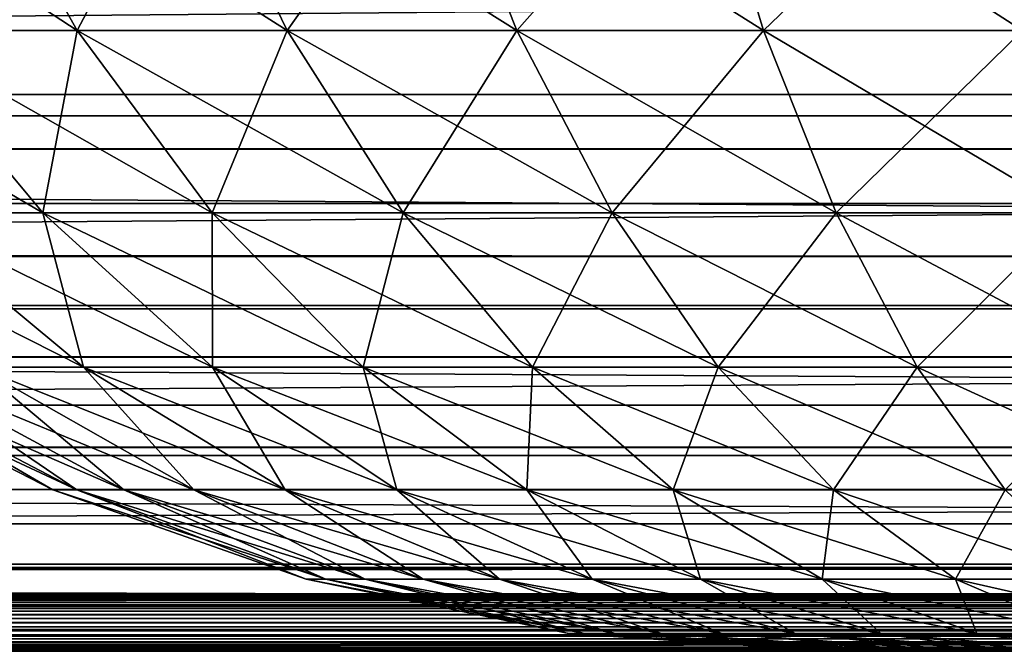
# Model space of a CAD drawing. Header units: millimetres. Extents: x -125 to 125, y -4 to 54.
# Tile 138 of 256: x -1.324 to -0.478, y -2 to -1.458. Entities that reach past the tile are written whole.
import ezdxf

# ---------------------------------------------------------------- set-up
doc = ezdxf.new("R2010")
doc.units = ezdxf.units.MM
doc.header["$LTSCALE"] = 65.185185
for name, color, linetype in [('10', 7, 'CONTINUOUS'), ('173', 7, 'CONTINUOUS'), ('175', 7, 'CONTINUOUS'), ('18', 7, 'CONTINUOUS'), ('196', 7, 'CONTINUOUS'), ('198', 7, 'CONTINUOUS'), ('22', 7, 'CONTINUOUS'), ('6', 7, 'CONTINUOUS'), ('8', 7, 'CONTINUOUS')]:
    doc.layers.add(name, color=color, linetype=linetype)

msp = doc.modelspace()

# ---------------------------------------------------------------- linework, layer by layer
at = {"layer": '10', "color": 7, "linetype": 'Continuous'}
for points in [[(123.90095, 0, -124.9), (-123.83451, -1.52181, -124.83356), (-123.90095, 0, -124.9), (123.90095, 0, -124.9)], [(123.83451, -1.52181, -124.83356), (-123.83451, -1.52181, -124.83356), (123.90095, 0, -124.9), (123.83451, -1.52181, -124.83356)]]:
    msp.add_3dface(points, dxfattribs=at)
at = {"layer": '173', "color": 7, "linetype": 'Continuous'}
for points in [[(-10.9789, -1.54035, -120.74968), (10.9789, -1.54035, -120.74968), (-10.94518, -1.34549, -120.475), (-10.9789, -1.54035, -120.74968)], [(-10.94518, -1.34549, -120.475), (10.9789, -1.54035, -120.74968), (10.94518, -1.34549, -120.475), (-10.94518, -1.34549, -120.475)], [(-11.01507, -1.7032, -121.04448), (11.01507, -1.7032, -121.04448), (-10.9789, -1.54035, -120.74968), (-11.01507, -1.7032, -121.04448)], [(-10.9789, -1.54035, -120.74968), (11.01507, -1.7032, -121.04448), (10.9789, -1.54035, -120.74968), (-10.9789, -1.54035, -120.74968)], [(-11.05313, -1.83198, -121.35567), (11.05313, -1.83198, -121.35567), (-11.01507, -1.7032, -121.04448), (-11.05313, -1.83198, -121.35567)], [(-11.01507, -1.7032, -121.04448), (11.05313, -1.83198, -121.35567), (11.01507, -1.7032, -121.04448), (-11.01507, -1.7032, -121.04448)], [(-11.0928, -1.92508, -121.67934), (11.0928, -1.92508, -121.67934), (-11.05313, -1.83198, -121.35567), (-11.0928, -1.92508, -121.67934)], [(-11.05313, -1.83198, -121.35567), (11.0928, -1.92508, -121.67934), (11.05313, -1.83198, -121.35567), (-11.05313, -1.83198, -121.35567)], [(-11.13351, -1.98132, -122.01141), (11.13351, -1.98132, -122.01141), (-11.0928, -1.92508, -121.67934), (-11.13351, -1.98132, -122.01141)], [(-11.0928, -1.92508, -121.67934), (11.13351, -1.98132, -122.01141), (11.0928, -1.92508, -121.67934), (-11.0928, -1.92508, -121.67934)], [(-11.13351, -1.98132, -122.01141), (5.40203, -2, -122.342), (11.13351, -1.98132, -122.01141), (-11.13351, -1.98132, -122.01141)], [(-5.51294, -2, -122.34205), (5.40203, -2, -122.342), (-11.13351, -1.98132, -122.01141), (-5.51294, -2, -122.34205)]]:
    msp.add_3dface(points, dxfattribs=at)
at = {"layer": '175', "color": 7, "linetype": 'Continuous'}
for points in [[(10.94518, -1.34549, 120.475), (-10.9789, -1.54035, 120.74968), (-10.94518, -1.34549, 120.475), (10.94518, -1.34549, 120.475)], [(10.9789, -1.54035, 120.74968), (-10.9789, -1.54035, 120.74968), (10.94518, -1.34549, 120.475), (10.9789, -1.54035, 120.74968)], [(11.01507, -1.7032, 121.04448), (-11.01507, -1.7032, 121.04448), (10.9789, -1.54035, 120.74968), (11.01507, -1.7032, 121.04448)], [(10.9789, -1.54035, 120.74968), (-11.01507, -1.7032, 121.04448), (-10.9789, -1.54035, 120.74968), (10.9789, -1.54035, 120.74968)], [(11.01507, -1.7032, 121.04448), (-11.05313, -1.83198, 121.35567), (-11.01507, -1.7032, 121.04448), (11.01507, -1.7032, 121.04448)], [(11.05313, -1.83198, 121.35567), (-11.05313, -1.83198, 121.35567), (11.01507, -1.7032, 121.04448), (11.05313, -1.83198, 121.35567)], [(11.05313, -1.83198, 121.35567), (-11.0928, -1.92508, 121.67934), (-11.05313, -1.83198, 121.35567), (11.05313, -1.83198, 121.35567)], [(11.0928, -1.92508, 121.67934), (-11.0928, -1.92508, 121.67934), (11.05313, -1.83198, 121.35567), (11.0928, -1.92508, 121.67934)], [(11.0928, -1.92508, 121.67934), (-11.13351, -1.98132, 122.01141), (-11.0928, -1.92508, 121.67934), (11.0928, -1.92508, 121.67934)], [(11.13351, -1.98132, 122.01141), (-11.13351, -1.98132, 122.01141), (11.0928, -1.92508, 121.67934), (11.13351, -1.98132, 122.01141)], [(11.13351, -1.98132, 122.01141), (-5.40203, -2, 122.342), (-11.13351, -1.98132, 122.01141), (11.13351, -1.98132, 122.01141)], [(5.51294, -2, 122.34205), (-5.40203, -2, 122.342), (11.13351, -1.98132, 122.01141), (5.51294, -2, 122.34205)]]:
    msp.add_3dface(points, dxfattribs=at)
at = {"layer": '18', "color": 7, "linetype": 'Continuous'}
for points in [[(-123.83451, -1.52181, -124.83356), (123.83451, -1.61564, -124.82048), (-123.83451, -1.61564, -124.82048), (-123.83451, -1.52181, -124.83356)], [(-123.83451, -1.52181, -124.83356), (123.83451, -1.52181, -124.83356), (123.83451, -1.61564, -124.82048), (-123.83451, -1.52181, -124.83356)], [(123.83451, -1.61564, -124.82048), (123.83451, -1.70592, -124.78966), (-123.83451, -1.61564, -124.82048), (123.83451, -1.61564, -124.82048)], [(-123.83451, -1.61564, -124.82048), (123.83451, -1.70592, -124.78966), (-123.83451, -1.70592, -124.78966), (-123.83451, -1.61564, -124.82048)], [(123.83451, -1.70592, -124.78966), (123.83451, -1.78871, -124.74226), (-123.83451, -1.70592, -124.78966), (123.83451, -1.70592, -124.78966)], [(-123.83451, -1.70592, -124.78966), (123.83451, -1.78871, -124.74226), (-123.83451, -1.78871, -124.74226), (-123.83451, -1.70592, -124.78966)], [(-123.83451, -1.78871, -124.74226), (123.83451, -1.86098, -124.68), (-123.83451, -1.86098, -124.68), (-123.83451, -1.78871, -124.74226)], [(123.83451, -1.78871, -124.74226), (123.83451, -1.86098, -124.68), (-123.83451, -1.78871, -124.74226), (123.83451, -1.78871, -124.74226)], [(38.93318, -1.95076, -124.55041), (-38.93318, -1.95076, -124.55041), (-123.83451, -1.86098, -124.68), (38.93318, -1.95076, -124.55041)], [(123.83451, -1.86098, -124.68), (123.83451, -1.92012, -124.60514), (-123.83451, -1.86098, -124.68), (123.83451, -1.86098, -124.68)], [(41.06682, -1.95076, -124.55041), (38.93318, -1.95076, -124.55041), (-123.83451, -1.86098, -124.68), (41.06682, -1.95076, -124.55041)], [(123.83451, -1.92012, -124.60514), (41.06682, -1.95076, -124.55041), (-123.83451, -1.86098, -124.68), (123.83451, -1.92012, -124.60514)], [(-38.93318, -1.95076, -124.55041), (38.86314, -1.95137, -124.54913), (-38.86615, -1.95132, -124.54923), (-38.93318, -1.95076, -124.55041)], [(38.93318, -1.95076, -124.55041), (38.86314, -1.95137, -124.54913), (-38.93318, -1.95076, -124.55041), (38.93318, -1.95076, -124.55041)], [(-38.86615, -1.95132, -124.54923), (38.86314, -1.95137, -124.54913), (-38.79778, -1.95304, -124.54558), (-38.86615, -1.95132, -124.54923)], [(38.86314, -1.95137, -124.54913), (38.79421, -1.95316, -124.54533), (-38.79778, -1.95304, -124.54558), (38.86314, -1.95137, -124.54913)], [(-38.79778, -1.95304, -124.54558), (38.79421, -1.95316, -124.54533), (-38.72692, -1.956, -124.53912), (-38.79778, -1.95304, -124.54558)], [(38.79421, -1.95316, -124.54533), (38.72591, -1.95605, -124.53901), (-38.72692, -1.956, -124.53912), (38.79421, -1.95316, -124.54533)], [(-38.72692, -1.956, -124.53912), (38.65605, -1.96008, -124.5298), (-38.65356, -1.96024, -124.52942), (-38.72692, -1.956, -124.53912)], [(38.72591, -1.95605, -124.53901), (38.65605, -1.96008, -124.5298), (-38.72692, -1.956, -124.53912), (38.72591, -1.95605, -124.53901)], [(38.65605, -1.96008, -124.5298), (38.63478, -1.9615, -124.52643), (-38.65356, -1.96024, -124.52942), (38.65605, -1.96008, -124.5298)], [(-38.65356, -1.96024, -124.52942), (38.63478, -1.9615, -124.52643), (-38.6349, -1.96149, -124.52646), (-38.65356, -1.96024, -124.52942)], [(-38.6349, -1.96149, -124.52646), (38.58409, -1.96522, -124.51725), (-38.57719, -1.96576, -124.51587), (-38.6349, -1.96149, -124.52646)], [(38.63478, -1.9615, -124.52643), (38.58409, -1.96522, -124.51725), (-38.6349, -1.96149, -124.52646), (38.63478, -1.9615, -124.52643)], [(38.58409, -1.96522, -124.51725), (38.50983, -1.97138, -124.50077), (-38.57719, -1.96576, -124.51587), (38.58409, -1.96522, -124.51725)], [(-38.57719, -1.96576, -124.51587), (38.50983, -1.97138, -124.50077), (-38.49792, -1.97244, -124.49775), (-38.57719, -1.96576, -124.51587)], [(38.50983, -1.97138, -124.50077), (38.43331, -1.97833, -124.47963), (-38.49792, -1.97244, -124.49775), (38.50983, -1.97138, -124.50077)], [(-38.49792, -1.97244, -124.49775), (38.43331, -1.97833, -124.47963), (-38.41934, -1.97964, -124.47527), (-38.49792, -1.97244, -124.49775)], [(38.43331, -1.97833, -124.47963), (38.35744, -1.98541, -124.45395), (-38.41934, -1.97964, -124.47527), (38.43331, -1.97833, -124.47963)], [(-38.41934, -1.97964, -124.47527), (38.35744, -1.98541, -124.45395), (-38.34573, -1.98648, -124.44952), (-38.41934, -1.97964, -124.47527)], [(38.35744, -1.98541, -124.45395), (38.33954, -1.98704, -124.44714), (-38.34573, -1.98648, -124.44952), (38.35744, -1.98541, -124.45395)], [(-38.34573, -1.98648, -124.44952), (38.33954, -1.98704, -124.44714), (-38.33954, -1.98704, -124.44712), (-38.34573, -1.98648, -124.44952)], [(-38.33954, -1.98704, -124.44712), (38.28659, -1.99166, -124.42498), (-38.27995, -1.9922, -124.42199), (-38.33954, -1.98704, -124.44712)], [(38.33954, -1.98704, -124.44714), (38.28659, -1.99166, -124.42498), (-38.33954, -1.98704, -124.44712), (38.33954, -1.98704, -124.44714)], [(38.28659, -1.99166, -124.42498), (38.22377, -1.99635, -124.39438), (-38.27995, -1.9922, -124.42199), (38.28659, -1.99166, -124.42498)], [(-38.27995, -1.9922, -124.42199), (38.22377, -1.99635, -124.39438), (-38.22222, -1.99644, -124.39357), (-38.27995, -1.9922, -124.42199)], [(38.22377, -1.99635, -124.39438), (38.17036, -1.99911, -124.36382), (-38.22222, -1.99644, -124.39357), (38.22377, -1.99635, -124.39438)], [(-38.22222, -1.99644, -124.39357), (38.17036, -1.99911, -124.36382), (-38.17069, -1.9991, -124.36402), (-38.22222, -1.99644, -124.39357)], [(38.12551, -2, -124.33403), (-38.12551, -2, -124.33403), (-38.17069, -1.9991, -124.36402), (38.12551, -2, -124.33403)], [(38.17036, -1.99911, -124.36382), (38.12551, -2, -124.33403), (-38.17069, -1.9991, -124.36402), (38.17036, -1.99911, -124.36382)]]:
    msp.add_3dface(points, dxfattribs=at)
at = {"layer": '196', "color": 7, "linetype": 'Continuous'}
for points in [[(-0.62556, -2, 50), (-0.62318, -2, 49.94548), (-0.62318, -2, 50.05452), (-0.62556, -2, 50)], [(-0.62318, -2, 49.94548), (-0.61605, -2, 49.89137), (-0.62318, -2, 50.05452), (-0.62318, -2, 49.94548)], [(-0.62318, -2, 50.05452), (-0.61605, -2, 49.89137), (-0.61605, -2, 50.10863), (-0.62318, -2, 50.05452)], [(-0.61605, -2, 49.89137), (-0.60424, -2, 49.83809), (-0.61605, -2, 50.10863), (-0.61605, -2, 49.89137)], [(-0.61605, -2, 50.10863), (-0.60424, -2, 49.83809), (-0.60424, -2, 50.16191), (-0.61605, -2, 50.10863)], [(-0.60424, -2, 49.83809), (-0.58783, -2, 49.78605), (-0.60424, -2, 50.16191), (-0.60424, -2, 49.83809)], [(-0.60424, -2, 50.16191), (-0.58783, -2, 49.78605), (-0.58783, -2, 50.21395), (-0.60424, -2, 50.16191)], [(-0.58783, -2, 49.78605), (-0.56695, -2, 49.73563), (-0.58783, -2, 50.21395), (-0.58783, -2, 49.78605)], [(-0.58783, -2, 50.21395), (-0.56695, -2, 49.73563), (-0.56695, -2, 50.26437), (-0.58783, -2, 50.21395)], [(-0.56695, -2, 49.73563), (-0.54175, -2, 49.68722), (-0.56695, -2, 50.26437), (-0.56695, -2, 49.73563)], [(-0.56695, -2, 50.26437), (-0.54175, -2, 49.68722), (-0.54175, -2, 50.31278), (-0.56695, -2, 50.26437)], [(-0.54175, -2, 50.31278), (-0.51243, -2, 49.64119), (-0.51243, -2, 50.35881), (-0.54175, -2, 50.31278)], [(-0.54175, -2, 49.68722), (-0.51243, -2, 49.64119), (-0.54175, -2, 50.31278), (-0.54175, -2, 49.68722)], [(-0.51243, -2, 50.35881), (-0.47921, -2, 49.5979), (-0.47921, -2, 50.4021), (-0.51243, -2, 50.35881)], [(-0.51243, -2, 49.64119), (-0.47921, -2, 49.5979), (-0.51243, -2, 50.35881), (-0.51243, -2, 49.64119)], [(-0.47921, -2, 49.5979), (-0.44234, -2, 49.55766), (-0.47921, -2, 50.4021), (-0.47921, -2, 49.5979)], [(-0.47921, -2, 50.4021), (-0.44234, -2, 49.55766), (-0.44234, -2, 50.44234), (-0.47921, -2, 50.4021)]]:
    msp.add_3dface(points, dxfattribs=at)
at = {"layer": '198', "color": 7, "linetype": 'Continuous'}
for points in [[(-1.54755, -1.28872, 51.28024), (-1.27447, -1.46695, 51.35718), (-1.37489, -1.28872, 51.46411), (-1.54755, -1.28872, 51.28024)], [(-1.43452, -1.46695, 51.18674), (-1.27447, -1.46695, 51.35718), (-1.54755, -1.28872, 51.28024), (-1.43452, -1.46695, 51.18674)], [(-1.27447, -1.46695, 48.64282), (-1.43452, -1.46695, 48.81326), (-1.37489, -1.28872, 48.53589), (-1.27447, -1.46695, 48.64282)], [(-1.18054, -1.28872, 48.37512), (-1.27447, -1.46695, 48.64282), (-1.37489, -1.28872, 48.53589), (-1.18054, -1.28872, 48.37512)], [(-1.37489, -1.28872, 51.46411), (-1.09432, -1.46695, 51.50621), (-1.18054, -1.28872, 51.62488), (-1.37489, -1.28872, 51.46411)], [(-1.27447, -1.46695, 51.35718), (-1.09432, -1.46695, 51.50621), (-1.37489, -1.28872, 51.46411), (-1.27447, -1.46695, 51.35718)], [(-1.09432, -1.46695, 48.49379), (-1.27447, -1.46695, 48.64282), (-1.18054, -1.28872, 48.37512), (-1.09432, -1.46695, 48.49379)], [(-0.96758, -1.28872, 48.23997), (-1.09432, -1.46695, 48.49379), (-1.18054, -1.28872, 48.37512), (-0.96758, -1.28872, 48.23997)], [(-1.09432, -1.46695, 51.50621), (-0.89692, -1.46695, 51.63149), (-1.18054, -1.28872, 51.62488), (-1.09432, -1.46695, 51.50621)], [(-1.18054, -1.28872, 51.62488), (-0.89692, -1.46695, 51.63149), (-0.96758, -1.28872, 51.76003), (-1.18054, -1.28872, 51.62488)], [(-0.89692, -1.46695, 48.36851), (-1.09432, -1.46695, 48.49379), (-0.96758, -1.28872, 48.23997), (-0.89692, -1.46695, 48.36851)], [(-0.73936, -1.28872, 48.13258), (-0.89692, -1.46695, 48.36851), (-0.96758, -1.28872, 48.23997), (-0.73936, -1.28872, 48.13258)], [(-0.89692, -1.46695, 51.63149), (-0.68537, -1.46695, 51.73104), (-0.96758, -1.28872, 51.76003), (-0.89692, -1.46695, 51.63149)], [(-0.96758, -1.28872, 51.76003), (-0.68537, -1.46695, 51.73104), (-0.73936, -1.28872, 51.86742), (-0.96758, -1.28872, 51.76003)], [(-0.68537, -1.46695, 48.26896), (-0.89692, -1.46695, 48.36851), (-0.73936, -1.28872, 48.13258), (-0.68537, -1.46695, 48.26896)], [(-0.49948, -1.28872, 48.05464), (-0.68537, -1.46695, 48.26896), (-0.73936, -1.28872, 48.13258), (-0.49948, -1.28872, 48.05464)], [(-0.68537, -1.46695, 51.73104), (-0.463, -1.46695, 51.80329), (-0.73936, -1.28872, 51.86742), (-0.68537, -1.46695, 51.73104)], [(-0.73936, -1.28872, 51.86742), (-0.463, -1.46695, 51.80329), (-0.49948, -1.28872, 51.94536), (-0.73936, -1.28872, 51.86742)], [(-0.463, -1.46695, 48.19671), (-0.68537, -1.46695, 48.26896), (-0.49948, -1.28872, 48.05464), (-0.463, -1.46695, 48.19671)], [(-0.25173, -1.28872, 48.00738), (-0.463, -1.46695, 48.19671), (-0.49948, -1.28872, 48.05464), (-0.25173, -1.28872, 48.00738)], [(-0.463, -1.46695, 51.80329), (-0.23334, -1.46695, 51.8471), (-0.49948, -1.28872, 51.94536), (-0.463, -1.46695, 51.80329)], [(-0.49948, -1.28872, 51.94536), (-0.23334, -1.46695, 51.8471), (-0.25173, -1.28872, 51.99262), (-0.49948, -1.28872, 51.94536)], [(-1.57195, -1.46695, 50.99759), (-1.30394, -1.62365, 51.07871), (-1.43452, -1.46695, 51.18674), (-1.57195, -1.46695, 50.99759)], [(-1.42886, -1.62365, 50.90678), (-1.30394, -1.62365, 51.07871), (-1.57195, -1.46695, 50.99759), (-1.42886, -1.62365, 50.90678)], [(-1.43452, -1.46695, 51.18674), (-1.15846, -1.62365, 51.23363), (-1.27447, -1.46695, 51.35718), (-1.43452, -1.46695, 51.18674)], [(-1.30394, -1.62365, 51.07871), (-1.15846, -1.62365, 51.23363), (-1.43452, -1.46695, 51.18674), (-1.30394, -1.62365, 51.07871)], [(-1.27447, -1.46695, 48.64282), (-1.30394, -1.62365, 48.92129), (-1.43452, -1.46695, 48.81326), (-1.27447, -1.46695, 48.64282)], [(-1.30394, -1.62365, 48.92129), (-1.42886, -1.62365, 49.09322), (-1.43452, -1.46695, 48.81326), (-1.30394, -1.62365, 48.92129)], [(-1.15846, -1.62365, 48.76637), (-1.30394, -1.62365, 48.92129), (-1.27447, -1.46695, 48.64282), (-1.15846, -1.62365, 48.76637)], [(-1.27447, -1.46695, 51.35718), (-0.99471, -1.62365, 51.3691), (-1.09432, -1.46695, 51.50621), (-1.27447, -1.46695, 51.35718)], [(-1.15846, -1.62365, 51.23363), (-0.99471, -1.62365, 51.3691), (-1.27447, -1.46695, 51.35718), (-1.15846, -1.62365, 51.23363)], [(-1.09432, -1.46695, 48.49379), (-1.15846, -1.62365, 48.76637), (-1.27447, -1.46695, 48.64282), (-1.09432, -1.46695, 48.49379)], [(-0.99471, -1.62365, 48.6309), (-1.15846, -1.62365, 48.76637), (-1.09432, -1.46695, 48.49379), (-0.99471, -1.62365, 48.6309)], [(-0.99471, -1.62365, 51.3691), (-0.81527, -1.62365, 51.48297), (-1.09432, -1.46695, 51.50621), (-0.99471, -1.62365, 51.3691)], [(-1.09432, -1.46695, 51.50621), (-0.81527, -1.62365, 51.48297), (-0.89692, -1.46695, 51.63149), (-1.09432, -1.46695, 51.50621)], [(-0.89692, -1.46695, 48.36851), (-0.99471, -1.62365, 48.6309), (-1.09432, -1.46695, 48.49379), (-0.89692, -1.46695, 48.36851)], [(-0.81527, -1.62365, 48.51703), (-0.99471, -1.62365, 48.6309), (-0.89692, -1.46695, 48.36851), (-0.81527, -1.62365, 48.51703)], [(-0.81527, -1.62365, 51.48297), (-0.62298, -1.62365, 51.57346), (-0.89692, -1.46695, 51.63149), (-0.81527, -1.62365, 51.48297)], [(-0.89692, -1.46695, 51.63149), (-0.62298, -1.62365, 51.57346), (-0.68537, -1.46695, 51.73104), (-0.89692, -1.46695, 51.63149)], [(-0.68537, -1.46695, 48.26896), (-0.81527, -1.62365, 48.51703), (-0.89692, -1.46695, 48.36851), (-0.68537, -1.46695, 48.26896)], [(-0.62298, -1.62365, 48.42654), (-0.81527, -1.62365, 48.51703), (-0.68537, -1.46695, 48.26896), (-0.62298, -1.62365, 48.42654)], [(-0.62298, -1.62365, 51.57346), (-0.42086, -1.62365, 51.63913), (-0.68537, -1.46695, 51.73104), (-0.62298, -1.62365, 51.57346)], [(-0.68537, -1.46695, 51.73104), (-0.42086, -1.62365, 51.63913), (-0.463, -1.46695, 51.80329), (-0.68537, -1.46695, 51.73104)], [(-0.463, -1.46695, 48.19671), (-0.62298, -1.62365, 48.42654), (-0.68537, -1.46695, 48.26896), (-0.463, -1.46695, 48.19671)], [(-0.42086, -1.62365, 48.36087), (-0.62298, -1.62365, 48.42654), (-0.463, -1.46695, 48.19671), (-0.42086, -1.62365, 48.36087)], [(-1.3601, -1.75596, 50.64001), (-1.26916, -1.75596, 50.80543), (-1.53124, -1.62365, 50.72055), (-1.3601, -1.75596, 50.64001)], [(-1.53124, -1.62365, 50.72055), (-1.26916, -1.75596, 50.80543), (-1.42886, -1.62365, 50.90678), (-1.53124, -1.62365, 50.72055)], [(-1.26916, -1.75596, 49.19457), (-1.3601, -1.75596, 49.35999), (-1.42886, -1.62365, 49.09322), (-1.26916, -1.75596, 49.19457)], [(-1.30394, -1.62365, 48.92129), (-1.26916, -1.75596, 49.19457), (-1.42886, -1.62365, 49.09322), (-1.30394, -1.62365, 48.92129)], [(-1.26916, -1.75596, 50.80543), (-1.1582, -1.75596, 50.95815), (-1.42886, -1.62365, 50.90678), (-1.26916, -1.75596, 50.80543)], [(-1.42886, -1.62365, 50.90678), (-1.1582, -1.75596, 50.95815), (-1.30394, -1.62365, 51.07871), (-1.42886, -1.62365, 50.90678)], [(-1.15846, -1.62365, 48.76637), (-1.1582, -1.75596, 49.04185), (-1.30394, -1.62365, 48.92129), (-1.15846, -1.62365, 48.76637)], [(-1.1582, -1.75596, 49.04185), (-1.26916, -1.75596, 49.19457), (-1.30394, -1.62365, 48.92129), (-1.1582, -1.75596, 49.04185)], [(-1.1582, -1.75596, 50.95815), (-1.02898, -1.75596, 51.09575), (-1.30394, -1.62365, 51.07871), (-1.1582, -1.75596, 50.95815)], [(-1.30394, -1.62365, 51.07871), (-1.02898, -1.75596, 51.09575), (-1.15846, -1.62365, 51.23363), (-1.30394, -1.62365, 51.07871)], [(-0.99471, -1.62365, 48.6309), (-1.02898, -1.75596, 48.90425), (-1.15846, -1.62365, 48.76637), (-0.99471, -1.62365, 48.6309)], [(-1.02898, -1.75596, 48.90425), (-1.1582, -1.75596, 49.04185), (-1.15846, -1.62365, 48.76637), (-1.02898, -1.75596, 48.90425)], [(-1.02898, -1.75596, 51.09575), (-0.88353, -1.75596, 51.21608), (-1.15846, -1.62365, 51.23363), (-1.02898, -1.75596, 51.09575)], [(-1.15846, -1.62365, 51.23363), (-0.88353, -1.75596, 51.21608), (-0.99471, -1.62365, 51.3691), (-1.15846, -1.62365, 51.23363)], [(-0.88353, -1.75596, 48.78392), (-1.02898, -1.75596, 48.90425), (-0.99471, -1.62365, 48.6309), (-0.88353, -1.75596, 48.78392)], [(-0.81527, -1.62365, 48.51703), (-0.88353, -1.75596, 48.78392), (-0.99471, -1.62365, 48.6309), (-0.81527, -1.62365, 48.51703)], [(-0.88353, -1.75596, 51.21608), (-0.72415, -1.75596, 51.31723), (-0.99471, -1.62365, 51.3691), (-0.88353, -1.75596, 51.21608)], [(-0.99471, -1.62365, 51.3691), (-0.72415, -1.75596, 51.31723), (-0.81527, -1.62365, 51.48297), (-0.99471, -1.62365, 51.3691)], [(-0.72415, -1.75596, 48.68277), (-0.88353, -1.75596, 48.78392), (-0.81527, -1.62365, 48.51703), (-0.72415, -1.75596, 48.68277)], [(-0.62298, -1.62365, 48.42654), (-0.72415, -1.75596, 48.68277), (-0.81527, -1.62365, 48.51703), (-0.62298, -1.62365, 48.42654)], [(-0.81527, -1.62365, 51.48297), (-0.55335, -1.75596, 51.3976), (-0.62298, -1.62365, 51.57346), (-0.81527, -1.62365, 51.48297)], [(-0.72415, -1.75596, 51.31723), (-0.55335, -1.75596, 51.3976), (-0.81527, -1.62365, 51.48297), (-0.72415, -1.75596, 51.31723)], [(-0.55335, -1.75596, 48.6024), (-0.72415, -1.75596, 48.68277), (-0.62298, -1.62365, 48.42654), (-0.55335, -1.75596, 48.6024)], [(-0.42086, -1.62365, 48.36087), (-0.55335, -1.75596, 48.6024), (-0.62298, -1.62365, 48.42654), (-0.42086, -1.62365, 48.36087)], [(-0.62298, -1.62365, 51.57346), (-0.37382, -1.75596, 51.45593), (-0.42086, -1.62365, 51.63913), (-0.62298, -1.62365, 51.57346)], [(-0.55335, -1.75596, 51.3976), (-0.37382, -1.75596, 51.45593), (-0.62298, -1.62365, 51.57346), (-0.55335, -1.75596, 51.3976)], [(-0.37382, -1.75596, 48.54407), (-0.55335, -1.75596, 48.6024), (-0.42086, -1.62365, 48.36087), (-0.37382, -1.75596, 48.54407)], [(-1.29527, -1.86142, 49.91851), (-1.29527, -1.86142, 50.08149), (-1.50019, -1.75596, 49.90562), (-1.29527, -1.86142, 49.91851)], [(-1.47653, -1.75596, 49.71834), (-1.29527, -1.86142, 49.91851), (-1.50019, -1.75596, 49.90562), (-1.47653, -1.75596, 49.71834)], [(-1.29527, -1.86142, 50.08149), (-1.27485, -1.86142, 50.24319), (-1.50019, -1.75596, 50.09438), (-1.29527, -1.86142, 50.08149)], [(-1.50019, -1.75596, 49.90562), (-1.29527, -1.86142, 50.08149), (-1.50019, -1.75596, 50.09438), (-1.50019, -1.75596, 49.90562)], [(-1.50019, -1.75596, 50.09438), (-1.27485, -1.86142, 50.24319), (-1.47653, -1.75596, 50.28166), (-1.50019, -1.75596, 50.09438)], [(-1.27485, -1.86142, 49.75681), (-1.29527, -1.86142, 49.91851), (-1.47653, -1.75596, 49.71834), (-1.27485, -1.86142, 49.75681)], [(-1.42959, -1.75596, 49.5355), (-1.27485, -1.86142, 49.75681), (-1.47653, -1.75596, 49.71834), (-1.42959, -1.75596, 49.5355)], [(-1.27485, -1.86142, 50.24319), (-1.23431, -1.86142, 50.40105), (-1.47653, -1.75596, 50.28166), (-1.27485, -1.86142, 50.24319)], [(-1.47653, -1.75596, 50.28166), (-1.23431, -1.86142, 50.40105), (-1.42959, -1.75596, 50.4645), (-1.47653, -1.75596, 50.28166)], [(-1.23431, -1.86142, 49.59895), (-1.27485, -1.86142, 49.75681), (-1.42959, -1.75596, 49.5355), (-1.23431, -1.86142, 49.59895)], [(-1.3601, -1.75596, 49.35999), (-1.23431, -1.86142, 49.59895), (-1.42959, -1.75596, 49.5355), (-1.3601, -1.75596, 49.35999)], [(-1.23431, -1.86142, 50.40105), (-1.17432, -1.86142, 50.55259), (-1.42959, -1.75596, 50.4645), (-1.23431, -1.86142, 50.40105)], [(-1.42959, -1.75596, 50.4645), (-1.17432, -1.86142, 50.55259), (-1.3601, -1.75596, 50.64001), (-1.42959, -1.75596, 50.4645)], [(-1.17432, -1.86142, 49.44741), (-1.23431, -1.86142, 49.59895), (-1.3601, -1.75596, 49.35999), (-1.17432, -1.86142, 49.44741)], [(-1.26916, -1.75596, 49.19457), (-1.17432, -1.86142, 49.44741), (-1.3601, -1.75596, 49.35999), (-1.26916, -1.75596, 49.19457)], [(-1.3601, -1.75596, 50.64001), (-1.0958, -1.86142, 50.69541), (-1.26916, -1.75596, 50.80543), (-1.3601, -1.75596, 50.64001)], [(-1.17432, -1.86142, 50.55259), (-1.0958, -1.86142, 50.69541), (-1.3601, -1.75596, 50.64001), (-1.17432, -1.86142, 50.55259)], [(-1.0958, -1.86142, 49.30459), (-1.17432, -1.86142, 49.44741), (-1.26916, -1.75596, 49.19457), (-1.0958, -1.86142, 49.30459)], [(-1.1582, -1.75596, 49.04185), (-1.0958, -1.86142, 49.30459), (-1.26916, -1.75596, 49.19457), (-1.1582, -1.75596, 49.04185)], [(-1.0958, -1.86142, 50.69541), (-1, -1.86142, 50.82727), (-1.26916, -1.75596, 50.80543), (-1.0958, -1.86142, 50.69541)], [(-1.26916, -1.75596, 50.80543), (-1, -1.86142, 50.82727), (-1.1582, -1.75596, 50.95815), (-1.26916, -1.75596, 50.80543)], [(-1, -1.86142, 49.17273), (-1.0958, -1.86142, 49.30459), (-1.1582, -1.75596, 49.04185), (-1, -1.86142, 49.17273)], [(-1.02898, -1.75596, 48.90425), (-1, -1.86142, 49.17273), (-1.1582, -1.75596, 49.04185), (-1.02898, -1.75596, 48.90425)], [(-1, -1.86142, 50.82727), (-0.88843, -1.86142, 50.94608), (-1.1582, -1.75596, 50.95815), (-1, -1.86142, 50.82727)], [(-1.1582, -1.75596, 50.95815), (-0.88843, -1.86142, 50.94608), (-1.02898, -1.75596, 51.09575), (-1.1582, -1.75596, 50.95815)], [(-0.88843, -1.86142, 49.05392), (-1, -1.86142, 49.17273), (-1.02898, -1.75596, 48.90425), (-0.88843, -1.86142, 49.05392)], [(-0.88353, -1.75596, 48.78392), (-0.88843, -1.86142, 49.05392), (-1.02898, -1.75596, 48.90425), (-0.88353, -1.75596, 48.78392)], [(-0.88843, -1.86142, 50.94608), (-0.76285, -1.86142, 51.04997), (-1.02898, -1.75596, 51.09575), (-0.88843, -1.86142, 50.94608)], [(-1.02898, -1.75596, 51.09575), (-0.76285, -1.86142, 51.04997), (-0.88353, -1.75596, 51.21608), (-1.02898, -1.75596, 51.09575)], [(-0.76285, -1.86142, 48.95003), (-0.88843, -1.86142, 49.05392), (-0.88353, -1.75596, 48.78392), (-0.76285, -1.86142, 48.95003)], [(-0.72415, -1.75596, 48.68277), (-0.76285, -1.86142, 48.95003), (-0.88353, -1.75596, 48.78392), (-0.72415, -1.75596, 48.68277)], [(-0.76285, -1.86142, 51.04997), (-0.62524, -1.86142, 51.1373), (-0.88353, -1.75596, 51.21608), (-0.76285, -1.86142, 51.04997)], [(-0.88353, -1.75596, 51.21608), (-0.62524, -1.86142, 51.1373), (-0.72415, -1.75596, 51.31723), (-0.88353, -1.75596, 51.21608)], [(-0.62524, -1.86142, 48.8627), (-0.76285, -1.86142, 48.95003), (-0.72415, -1.75596, 48.68277), (-0.62524, -1.86142, 48.8627)], [(-0.55335, -1.75596, 48.6024), (-0.62524, -1.86142, 48.8627), (-0.72415, -1.75596, 48.68277), (-0.55335, -1.75596, 48.6024)], [(-0.62524, -1.86142, 51.1373), (-0.47776, -1.86142, 51.2067), (-0.72415, -1.75596, 51.31723), (-0.62524, -1.86142, 51.1373)], [(-0.72415, -1.75596, 51.31723), (-0.47776, -1.86142, 51.2067), (-0.55335, -1.75596, 51.3976), (-0.72415, -1.75596, 51.31723)], [(-0.47776, -1.86142, 48.7933), (-0.62524, -1.86142, 48.8627), (-0.55335, -1.75596, 48.6024), (-0.47776, -1.86142, 48.7933)], [(-0.37382, -1.75596, 48.54407), (-0.47776, -1.86142, 48.7933), (-0.55335, -1.75596, 48.6024), (-0.37382, -1.75596, 48.54407)], [(-0.47776, -1.86142, 51.2067), (-0.32276, -1.86142, 51.25706), (-0.55335, -1.75596, 51.3976), (-0.47776, -1.86142, 51.2067)], [(-0.55335, -1.75596, 51.3976), (-0.32276, -1.86142, 51.25706), (-0.37382, -1.75596, 51.45593), (-0.55335, -1.75596, 51.3976)], [(-1.07799, -1.9381, 49.93218), (-1.07799, -1.9381, 50.06782), (-1.29527, -1.86142, 49.91851), (-1.07799, -1.9381, 49.93218)], [(-1.27485, -1.86142, 49.75681), (-1.07799, -1.9381, 49.93218), (-1.29527, -1.86142, 49.91851), (-1.27485, -1.86142, 49.75681)], [(-1.07799, -1.9381, 50.06782), (-1.06099, -1.9381, 50.20239), (-1.29527, -1.86142, 50.08149), (-1.07799, -1.9381, 50.06782)], [(-1.29527, -1.86142, 49.91851), (-1.07799, -1.9381, 50.06782), (-1.29527, -1.86142, 50.08149), (-1.29527, -1.86142, 49.91851)], [(-1.29527, -1.86142, 50.08149), (-1.06099, -1.9381, 50.20239), (-1.27485, -1.86142, 50.24319), (-1.29527, -1.86142, 50.08149)], [(-1.06099, -1.9381, 49.79761), (-1.07799, -1.9381, 49.93218), (-1.27485, -1.86142, 49.75681), (-1.06099, -1.9381, 49.79761)], [(-1.23431, -1.86142, 49.59895), (-1.06099, -1.9381, 49.79761), (-1.27485, -1.86142, 49.75681), (-1.23431, -1.86142, 49.59895)], [(-1.06099, -1.9381, 50.20239), (-1.02725, -1.9381, 50.33377), (-1.27485, -1.86142, 50.24319), (-1.06099, -1.9381, 50.20239)], [(-1.27485, -1.86142, 50.24319), (-1.02725, -1.9381, 50.33377), (-1.23431, -1.86142, 50.40105), (-1.27485, -1.86142, 50.24319)], [(-1.02725, -1.9381, 50.33377), (-0.97732, -1.9381, 50.45989), (-1.23431, -1.86142, 50.40105), (-1.02725, -1.9381, 50.33377)], [(-1.23431, -1.86142, 50.40105), (-0.97732, -1.9381, 50.45989), (-1.17432, -1.86142, 50.55259), (-1.23431, -1.86142, 50.40105)], [(-1.02725, -1.9381, 49.66623), (-1.06099, -1.9381, 49.79761), (-1.23431, -1.86142, 49.59895), (-1.02725, -1.9381, 49.66623)], [(-1.17432, -1.86142, 49.44741), (-1.02725, -1.9381, 49.66623), (-1.23431, -1.86142, 49.59895), (-1.17432, -1.86142, 49.44741)], [(-0.97732, -1.9381, 50.45989), (-0.91197, -1.9381, 50.57876), (-1.17432, -1.86142, 50.55259), (-0.97732, -1.9381, 50.45989)], [(-1.17432, -1.86142, 50.55259), (-0.91197, -1.9381, 50.57876), (-1.0958, -1.86142, 50.69541), (-1.17432, -1.86142, 50.55259)], [(-0.97732, -1.9381, 49.54011), (-1.02725, -1.9381, 49.66623), (-1.17432, -1.86142, 49.44741), (-0.97732, -1.9381, 49.54011)], [(-1.0958, -1.86142, 49.30459), (-0.97732, -1.9381, 49.54011), (-1.17432, -1.86142, 49.44741), (-1.0958, -1.86142, 49.30459)], [(-1.0958, -1.86142, 50.69541), (-0.83224, -1.9381, 50.68849), (-1, -1.86142, 50.82727), (-1.0958, -1.86142, 50.69541)], [(-0.91197, -1.9381, 50.57876), (-0.83224, -1.9381, 50.68849), (-1.0958, -1.86142, 50.69541), (-0.91197, -1.9381, 50.57876)], [(-0.91197, -1.9381, 49.42124), (-0.97732, -1.9381, 49.54011), (-1.0958, -1.86142, 49.30459), (-0.91197, -1.9381, 49.42124)], [(-1, -1.86142, 49.17273), (-0.91197, -1.9381, 49.42124), (-1.0958, -1.86142, 49.30459), (-1, -1.86142, 49.17273)], [(-1, -1.86142, 50.82727), (-0.73939, -1.9381, 50.78737), (-0.88843, -1.86142, 50.94608), (-1, -1.86142, 50.82727)], [(-0.83224, -1.9381, 50.68849), (-0.73939, -1.9381, 50.78737), (-1, -1.86142, 50.82727), (-0.83224, -1.9381, 50.68849)], [(-0.83224, -1.9381, 49.31151), (-0.91197, -1.9381, 49.42124), (-1, -1.86142, 49.17273), (-0.83224, -1.9381, 49.31151)], [(-0.88843, -1.86142, 49.05392), (-0.83224, -1.9381, 49.31151), (-1, -1.86142, 49.17273), (-0.88843, -1.86142, 49.05392)], [(-0.73939, -1.9381, 50.78737), (-0.63488, -1.9381, 50.87383), (-0.88843, -1.86142, 50.94608), (-0.73939, -1.9381, 50.78737)], [(-0.88843, -1.86142, 50.94608), (-0.63488, -1.9381, 50.87383), (-0.76285, -1.86142, 51.04997), (-0.88843, -1.86142, 50.94608)], [(-0.73939, -1.9381, 49.21263), (-0.83224, -1.9381, 49.31151), (-0.88843, -1.86142, 49.05392), (-0.73939, -1.9381, 49.21263)], [(-0.76285, -1.86142, 48.95003), (-0.73939, -1.9381, 49.21263), (-0.88843, -1.86142, 49.05392), (-0.76285, -1.86142, 48.95003)], [(-0.63488, -1.9381, 50.87383), (-0.52035, -1.9381, 50.94651), (-0.76285, -1.86142, 51.04997), (-0.63488, -1.9381, 50.87383)], [(-0.76285, -1.86142, 51.04997), (-0.52035, -1.9381, 50.94651), (-0.62524, -1.86142, 51.1373), (-0.76285, -1.86142, 51.04997)], [(-0.63488, -1.9381, 49.12617), (-0.73939, -1.9381, 49.21263), (-0.76285, -1.86142, 48.95003), (-0.63488, -1.9381, 49.12617)], [(-0.62524, -1.86142, 48.8627), (-0.63488, -1.9381, 49.12617), (-0.76285, -1.86142, 48.95003), (-0.62524, -1.86142, 48.8627)], [(-0.52035, -1.9381, 49.05349), (-0.63488, -1.9381, 49.12617), (-0.62524, -1.86142, 48.8627), (-0.52035, -1.9381, 49.05349)], [(-0.52035, -1.9381, 50.94651), (-0.39762, -1.9381, 51.00427), (-0.62524, -1.86142, 51.1373), (-0.52035, -1.9381, 50.94651)], [(-0.62524, -1.86142, 51.1373), (-0.39762, -1.9381, 51.00427), (-0.47776, -1.86142, 51.2067), (-0.62524, -1.86142, 51.1373)], [(-0.47776, -1.86142, 48.7933), (-0.52035, -1.9381, 49.05349), (-0.62524, -1.86142, 48.8627), (-0.47776, -1.86142, 48.7933)], [(-0.39762, -1.9381, 48.99573), (-0.52035, -1.9381, 49.05349), (-0.47776, -1.86142, 48.7933), (-0.39762, -1.9381, 48.99573)], [(-0.85234, -1.98458, 49.94638), (-0.85234, -1.98458, 50.05362), (-1.07799, -1.9381, 49.93218), (-0.85234, -1.98458, 49.94638)], [(-1.06099, -1.9381, 49.79761), (-0.85234, -1.98458, 49.94638), (-1.07799, -1.9381, 49.93218), (-1.06099, -1.9381, 49.79761)], [(-0.85234, -1.98458, 50.05362), (-0.83889, -1.98458, 50.16003), (-1.07799, -1.9381, 50.06782), (-0.85234, -1.98458, 50.05362)], [(-1.07799, -1.9381, 49.93218), (-0.85234, -1.98458, 50.05362), (-1.07799, -1.9381, 50.06782), (-1.07799, -1.9381, 49.93218)], [(-1.07799, -1.9381, 50.06782), (-0.83889, -1.98458, 50.16003), (-1.06099, -1.9381, 50.20239), (-1.07799, -1.9381, 50.06782)], [(-0.83889, -1.98458, 49.83997), (-0.85234, -1.98458, 49.94638), (-1.06099, -1.9381, 49.79761), (-0.83889, -1.98458, 49.83997)], [(-1.02725, -1.9381, 49.66623), (-0.83889, -1.98458, 49.83997), (-1.06099, -1.9381, 49.79761), (-1.02725, -1.9381, 49.66623)], [(-0.83889, -1.98458, 50.16003), (-0.81222, -1.98458, 50.26391), (-1.06099, -1.9381, 50.20239), (-0.83889, -1.98458, 50.16003)], [(-1.06099, -1.9381, 50.20239), (-0.81222, -1.98458, 50.26391), (-1.02725, -1.9381, 50.33377), (-1.06099, -1.9381, 50.20239)], [(-0.81222, -1.98458, 49.73609), (-0.83889, -1.98458, 49.83997), (-1.02725, -1.9381, 49.66623), (-0.81222, -1.98458, 49.73609)], [(-0.97732, -1.9381, 49.54011), (-0.81222, -1.98458, 49.73609), (-1.02725, -1.9381, 49.66623), (-0.97732, -1.9381, 49.54011)], [(-0.81222, -1.98458, 50.26391), (-0.77274, -1.98458, 50.36362), (-1.02725, -1.9381, 50.33377), (-0.81222, -1.98458, 50.26391)], [(-1.02725, -1.9381, 50.33377), (-0.77274, -1.98458, 50.36362), (-0.97732, -1.9381, 50.45989), (-1.02725, -1.9381, 50.33377)], [(-0.77274, -1.98458, 49.63638), (-0.81222, -1.98458, 49.73609), (-0.97732, -1.9381, 49.54011), (-0.77274, -1.98458, 49.63638)], [(-0.91197, -1.9381, 49.42124), (-0.77274, -1.98458, 49.63638), (-0.97732, -1.9381, 49.54011), (-0.91197, -1.9381, 49.42124)], [(-0.77274, -1.98458, 50.36362), (-0.72107, -1.98458, 50.45761), (-0.97732, -1.9381, 50.45989), (-0.77274, -1.98458, 50.36362)], [(-0.97732, -1.9381, 50.45989), (-0.72107, -1.98458, 50.45761), (-0.91197, -1.9381, 50.57876), (-0.97732, -1.9381, 50.45989)], [(-0.72107, -1.98458, 49.54239), (-0.77274, -1.98458, 49.63638), (-0.91197, -1.9381, 49.42124), (-0.72107, -1.98458, 49.54239)], [(-0.83224, -1.9381, 49.31151), (-0.72107, -1.98458, 49.54239), (-0.91197, -1.9381, 49.42124), (-0.83224, -1.9381, 49.31151)], [(-0.72107, -1.98458, 50.45761), (-0.65803, -1.98458, 50.54437), (-0.91197, -1.9381, 50.57876), (-0.72107, -1.98458, 50.45761)], [(-0.91197, -1.9381, 50.57876), (-0.65803, -1.98458, 50.54437), (-0.83224, -1.9381, 50.68849), (-0.91197, -1.9381, 50.57876)], [(-0.65803, -1.98458, 49.45563), (-0.72107, -1.98458, 49.54239), (-0.83224, -1.9381, 49.31151), (-0.65803, -1.98458, 49.45563)], [(-0.73939, -1.9381, 49.21263), (-0.65803, -1.98458, 49.45563), (-0.83224, -1.9381, 49.31151), (-0.73939, -1.9381, 49.21263)], [(-0.83224, -1.9381, 50.68849), (-0.58462, -1.98458, 50.62255), (-0.73939, -1.9381, 50.78737), (-0.83224, -1.9381, 50.68849)], [(-0.65803, -1.98458, 50.54437), (-0.58462, -1.98458, 50.62255), (-0.83224, -1.9381, 50.68849), (-0.65803, -1.98458, 50.54437)], [(-0.58462, -1.98458, 49.37745), (-0.65803, -1.98458, 49.45563), (-0.73939, -1.9381, 49.21263), (-0.58462, -1.98458, 49.37745)], [(-0.63488, -1.9381, 49.12617), (-0.58462, -1.98458, 49.37745), (-0.73939, -1.9381, 49.21263), (-0.63488, -1.9381, 49.12617)], [(-0.73939, -1.9381, 50.78737), (-0.50198, -1.98458, 50.69092), (-0.63488, -1.9381, 50.87383), (-0.73939, -1.9381, 50.78737)], [(-0.58462, -1.98458, 50.62255), (-0.50198, -1.98458, 50.69092), (-0.73939, -1.9381, 50.78737), (-0.58462, -1.98458, 50.62255)], [(-0.52035, -1.9381, 49.05349), (-0.50198, -1.98458, 49.30908), (-0.63488, -1.9381, 49.12617), (-0.52035, -1.9381, 49.05349)], [(-0.50198, -1.98458, 49.30908), (-0.58462, -1.98458, 49.37745), (-0.63488, -1.9381, 49.12617), (-0.50198, -1.98458, 49.30908)], [(-0.50198, -1.98458, 50.69092), (-0.41143, -1.98458, 50.74838), (-0.63488, -1.9381, 50.87383), (-0.50198, -1.98458, 50.69092)], [(-0.63488, -1.9381, 50.87383), (-0.41143, -1.98458, 50.74838), (-0.52035, -1.9381, 50.94651), (-0.63488, -1.9381, 50.87383)], [(-0.41143, -1.98458, 49.25162), (-0.50198, -1.98458, 49.30908), (-0.52035, -1.9381, 49.05349), (-0.41143, -1.98458, 49.25162)], [(-0.39762, -1.9381, 48.99573), (-0.41143, -1.98458, 49.25162), (-0.52035, -1.9381, 49.05349), (-0.39762, -1.9381, 48.99573)], [(-0.41143, -1.98458, 50.74838), (-0.31439, -1.98458, 50.79405), (-0.52035, -1.9381, 50.94651), (-0.41143, -1.98458, 50.74838)], [(-0.52035, -1.9381, 50.94651), (-0.31439, -1.98458, 50.79405), (-0.39762, -1.9381, 51.00427), (-0.52035, -1.9381, 50.94651)], [(-0.62318, -2, 50.05452), (-0.61605, -2, 50.10863), (-0.85234, -1.98458, 50.05362), (-0.62318, -2, 50.05452)], [(-0.85234, -1.98458, 49.94638), (-0.62556, -2, 50), (-0.85234, -1.98458, 50.05362), (-0.85234, -1.98458, 49.94638)], [(-0.62556, -2, 50), (-0.62318, -2, 50.05452), (-0.85234, -1.98458, 50.05362), (-0.62556, -2, 50)], [(-0.83889, -1.98458, 49.83997), (-0.62318, -2, 49.94548), (-0.85234, -1.98458, 49.94638), (-0.83889, -1.98458, 49.83997)], [(-0.62318, -2, 49.94548), (-0.62556, -2, 50), (-0.85234, -1.98458, 49.94638), (-0.62318, -2, 49.94548)], [(-0.85234, -1.98458, 50.05362), (-0.61605, -2, 50.10863), (-0.83889, -1.98458, 50.16003), (-0.85234, -1.98458, 50.05362)], [(-0.61605, -2, 50.10863), (-0.60424, -2, 50.16191), (-0.83889, -1.98458, 50.16003), (-0.61605, -2, 50.10863)], [(-0.61605, -2, 49.89137), (-0.62318, -2, 49.94548), (-0.83889, -1.98458, 49.83997), (-0.61605, -2, 49.89137)], [(-0.81222, -1.98458, 49.73609), (-0.60424, -2, 49.83809), (-0.83889, -1.98458, 49.83997), (-0.81222, -1.98458, 49.73609)], [(-0.60424, -2, 49.83809), (-0.61605, -2, 49.89137), (-0.83889, -1.98458, 49.83997), (-0.60424, -2, 49.83809)], [(-0.83889, -1.98458, 50.16003), (-0.60424, -2, 50.16191), (-0.81222, -1.98458, 50.26391), (-0.83889, -1.98458, 50.16003)], [(-0.77274, -1.98458, 49.63638), (-0.58783, -2, 49.78605), (-0.81222, -1.98458, 49.73609), (-0.77274, -1.98458, 49.63638)], [(-0.58783, -2, 49.78605), (-0.60424, -2, 49.83809), (-0.81222, -1.98458, 49.73609), (-0.58783, -2, 49.78605)], [(-0.81222, -1.98458, 50.26391), (-0.56695, -2, 50.26437), (-0.77274, -1.98458, 50.36362), (-0.81222, -1.98458, 50.26391)], [(-0.58783, -2, 50.21395), (-0.56695, -2, 50.26437), (-0.81222, -1.98458, 50.26391), (-0.58783, -2, 50.21395)], [(-0.60424, -2, 50.16191), (-0.58783, -2, 50.21395), (-0.81222, -1.98458, 50.26391), (-0.60424, -2, 50.16191)], [(-0.56695, -2, 49.73563), (-0.58783, -2, 49.78605), (-0.77274, -1.98458, 49.63638), (-0.56695, -2, 49.73563)], [(-0.72107, -1.98458, 49.54239), (-0.54175, -2, 49.68722), (-0.77274, -1.98458, 49.63638), (-0.72107, -1.98458, 49.54239)], [(-0.54175, -2, 49.68722), (-0.56695, -2, 49.73563), (-0.77274, -1.98458, 49.63638), (-0.54175, -2, 49.68722)], [(-0.77274, -1.98458, 50.36362), (-0.54175, -2, 50.31278), (-0.72107, -1.98458, 50.45761), (-0.77274, -1.98458, 50.36362)], [(-0.56695, -2, 50.26437), (-0.54175, -2, 50.31278), (-0.77274, -1.98458, 50.36362), (-0.56695, -2, 50.26437)], [(-0.65803, -1.98458, 49.45563), (-0.51243, -2, 49.64119), (-0.72107, -1.98458, 49.54239), (-0.65803, -1.98458, 49.45563)], [(-0.51243, -2, 49.64119), (-0.54175, -2, 49.68722), (-0.72107, -1.98458, 49.54239), (-0.51243, -2, 49.64119)], [(-0.72107, -1.98458, 50.45761), (-0.51243, -2, 50.35881), (-0.65803, -1.98458, 50.54437), (-0.72107, -1.98458, 50.45761)], [(-0.54175, -2, 50.31278), (-0.51243, -2, 50.35881), (-0.72107, -1.98458, 50.45761), (-0.54175, -2, 50.31278)], [(-0.58462, -1.98458, 49.37745), (-0.47921, -2, 49.5979), (-0.65803, -1.98458, 49.45563), (-0.58462, -1.98458, 49.37745)], [(-0.47921, -2, 49.5979), (-0.51243, -2, 49.64119), (-0.65803, -1.98458, 49.45563), (-0.47921, -2, 49.5979)], [(-0.47921, -2, 50.4021), (-0.44234, -2, 50.44234), (-0.65803, -1.98458, 50.54437), (-0.47921, -2, 50.4021)], [(-0.51243, -2, 50.35881), (-0.47921, -2, 50.4021), (-0.65803, -1.98458, 50.54437), (-0.51243, -2, 50.35881)], [(-0.65803, -1.98458, 50.54437), (-0.44234, -2, 50.44234), (-0.58462, -1.98458, 50.62255), (-0.65803, -1.98458, 50.54437)], [(-0.44234, -2, 49.55766), (-0.47921, -2, 49.5979), (-0.58462, -1.98458, 49.37745), (-0.44234, -2, 49.55766)], [(-0.50198, -1.98458, 49.30908), (-0.4021, -2, 49.52079), (-0.58462, -1.98458, 49.37745), (-0.50198, -1.98458, 49.30908)], [(-0.4021, -2, 49.52079), (-0.44234, -2, 49.55766), (-0.58462, -1.98458, 49.37745), (-0.4021, -2, 49.52079)], [(-0.58462, -1.98458, 50.62255), (-0.4021, -2, 50.47921), (-0.50198, -1.98458, 50.69092), (-0.58462, -1.98458, 50.62255)], [(-0.44234, -2, 50.44234), (-0.4021, -2, 50.47921), (-0.58462, -1.98458, 50.62255), (-0.44234, -2, 50.44234)], [(-0.41143, -1.98458, 49.25162), (-0.35881, -2, 49.48757), (-0.50198, -1.98458, 49.30908), (-0.41143, -1.98458, 49.25162)], [(-0.35881, -2, 49.48757), (-0.4021, -2, 49.52079), (-0.50198, -1.98458, 49.30908), (-0.35881, -2, 49.48757)], [(-0.50198, -1.98458, 50.69092), (-0.31278, -2, 50.54175), (-0.41143, -1.98458, 50.74838), (-0.50198, -1.98458, 50.69092)], [(-0.35881, -2, 50.51243), (-0.31278, -2, 50.54175), (-0.50198, -1.98458, 50.69092), (-0.35881, -2, 50.51243)], [(-0.4021, -2, 50.47921), (-0.35881, -2, 50.51243), (-0.50198, -1.98458, 50.69092), (-0.4021, -2, 50.47921)]]:
    msp.add_3dface(points, dxfattribs=at)
at = {"layer": '22', "color": 7, "linetype": 'Continuous'}
for points in [[(123.83451, -1.52181, 124.83356), (-123.83451, -1.61564, 124.82048), (123.83451, -1.61564, 124.82048), (123.83451, -1.52181, 124.83356)], [(123.83451, -1.52181, 124.83356), (-123.83451, -1.52181, 124.83356), (-123.83451, -1.61564, 124.82048), (123.83451, -1.52181, 124.83356)], [(-123.83451, -1.61564, 124.82048), (-123.83451, -1.70592, 124.78966), (123.83451, -1.61564, 124.82048), (-123.83451, -1.61564, 124.82048)], [(123.83451, -1.61564, 124.82048), (-123.83451, -1.70592, 124.78966), (123.83451, -1.70592, 124.78966), (123.83451, -1.61564, 124.82048)], [(-123.83451, -1.70592, 124.78966), (-123.83451, -1.78871, 124.74226), (123.83451, -1.70592, 124.78966), (-123.83451, -1.70592, 124.78966)], [(123.83451, -1.70592, 124.78966), (-123.83451, -1.78871, 124.74226), (123.83451, -1.78871, 124.74226), (123.83451, -1.70592, 124.78966)], [(-123.83451, -1.78871, 124.74226), (-123.83451, -1.86098, 124.68), (123.83451, -1.78871, 124.74226), (-123.83451, -1.78871, 124.74226)], [(123.83451, -1.78871, 124.74226), (-123.83451, -1.86098, 124.68), (123.83451, -1.86098, 124.68), (123.83451, -1.78871, 124.74226)], [(-123.83451, -1.86098, 124.68), (-123.83451, -1.92012, 124.60514), (123.83451, -1.86098, 124.68), (-123.83451, -1.86098, 124.68)], [(-123.83451, -1.92012, 124.60514), (-41.06682, -1.95076, 124.55041), (123.83451, -1.86098, 124.68), (-123.83451, -1.92012, 124.60514)], [(-41.06682, -1.95076, 124.55041), (-38.93318, -1.95076, 124.55041), (123.83451, -1.86098, 124.68), (-41.06682, -1.95076, 124.55041)], [(-38.93318, -1.95076, 124.55041), (38.93318, -1.95076, 124.55041), (123.83451, -1.86098, 124.68), (-38.93318, -1.95076, 124.55041)], [(-38.93318, -1.95076, 124.55041), (-38.86314, -1.95137, 124.54913), (38.93318, -1.95076, 124.55041), (-38.93318, -1.95076, 124.55041)], [(38.93318, -1.95076, 124.55041), (-38.86314, -1.95137, 124.54913), (38.86615, -1.95132, 124.54923), (38.93318, -1.95076, 124.55041)], [(38.86615, -1.95132, 124.54923), (-38.86314, -1.95137, 124.54913), (38.79778, -1.95304, 124.54558), (38.86615, -1.95132, 124.54923)], [(-38.86314, -1.95137, 124.54913), (-38.79421, -1.95316, 124.54533), (38.79778, -1.95304, 124.54558), (-38.86314, -1.95137, 124.54913)], [(38.79778, -1.95304, 124.54558), (-38.79421, -1.95316, 124.54533), (38.72692, -1.956, 124.53912), (38.79778, -1.95304, 124.54558)], [(-38.79421, -1.95316, 124.54533), (-38.72591, -1.95605, 124.53901), (38.72692, -1.956, 124.53912), (-38.79421, -1.95316, 124.54533)], [(-38.72591, -1.95605, 124.53901), (-38.65605, -1.96008, 124.5298), (38.72692, -1.956, 124.53912), (-38.72591, -1.95605, 124.53901)], [(38.72692, -1.956, 124.53912), (-38.65605, -1.96008, 124.5298), (38.65356, -1.96024, 124.52942), (38.72692, -1.956, 124.53912)], [(-38.65605, -1.96008, 124.5298), (-38.63478, -1.9615, 124.52643), (38.65356, -1.96024, 124.52942), (-38.65605, -1.96008, 124.5298)], [(38.65356, -1.96024, 124.52942), (-38.63478, -1.9615, 124.52643), (38.6349, -1.96149, 124.52646), (38.65356, -1.96024, 124.52942)], [(-38.63478, -1.9615, 124.52643), (-38.58409, -1.96522, 124.51725), (38.6349, -1.96149, 124.52646), (-38.63478, -1.9615, 124.52643)], [(38.6349, -1.96149, 124.52646), (-38.58409, -1.96522, 124.51725), (38.57719, -1.96576, 124.51587), (38.6349, -1.96149, 124.52646)], [(-38.58409, -1.96522, 124.51725), (-38.50983, -1.97138, 124.50077), (38.57719, -1.96576, 124.51587), (-38.58409, -1.96522, 124.51725)], [(38.57719, -1.96576, 124.51587), (-38.50983, -1.97138, 124.50077), (38.49792, -1.97244, 124.49775), (38.57719, -1.96576, 124.51587)], [(-38.50983, -1.97138, 124.50077), (-38.43331, -1.97833, 124.47963), (38.49792, -1.97244, 124.49775), (-38.50983, -1.97138, 124.50077)], [(38.49792, -1.97244, 124.49775), (-38.43331, -1.97833, 124.47963), (38.41934, -1.97964, 124.47527), (38.49792, -1.97244, 124.49775)], [(-38.43331, -1.97833, 124.47963), (-38.35744, -1.98541, 124.45395), (38.41934, -1.97964, 124.47527), (-38.43331, -1.97833, 124.47963)], [(38.41934, -1.97964, 124.47527), (-38.35744, -1.98541, 124.45395), (38.34573, -1.98648, 124.44952), (38.41934, -1.97964, 124.47527)], [(-38.35744, -1.98541, 124.45395), (-38.33954, -1.98704, 124.44714), (38.34573, -1.98648, 124.44952), (-38.35744, -1.98541, 124.45395)], [(38.34573, -1.98648, 124.44952), (-38.33954, -1.98704, 124.44714), (38.33954, -1.98704, 124.44712), (38.34573, -1.98648, 124.44952)], [(-38.33954, -1.98704, 124.44714), (-38.28659, -1.99166, 124.42498), (38.33954, -1.98704, 124.44712), (-38.33954, -1.98704, 124.44714)], [(38.33954, -1.98704, 124.44712), (-38.28659, -1.99166, 124.42498), (38.27995, -1.9922, 124.42199), (38.33954, -1.98704, 124.44712)], [(-38.28659, -1.99166, 124.42498), (-38.22377, -1.99635, 124.39438), (38.27995, -1.9922, 124.42199), (-38.28659, -1.99166, 124.42498)], [(38.27995, -1.9922, 124.42199), (-38.22377, -1.99635, 124.39438), (38.22222, -1.99644, 124.39357), (38.27995, -1.9922, 124.42199)], [(-38.22377, -1.99635, 124.39438), (-38.17036, -1.99911, 124.36382), (38.22222, -1.99644, 124.39357), (-38.22377, -1.99635, 124.39438)], [(38.22222, -1.99644, 124.39357), (-38.17036, -1.99911, 124.36382), (38.17069, -1.9991, 124.36402), (38.22222, -1.99644, 124.39357)], [(-38.17036, -1.99911, 124.36382), (-38.12551, -2, 124.33403), (38.17069, -1.9991, 124.36402), (-38.17036, -1.99911, 124.36382)], [(-38.12551, -2, 124.33403), (38.12551, -2, 124.33403), (38.17069, -1.9991, 124.36402), (-38.12551, -2, 124.33403)]]:
    msp.add_3dface(points, dxfattribs=at)
at = {"layer": '6', "color": 7, "linetype": 'Continuous'}
for points in [[(37.9456, -2, 123.14555), (-38.12551, -2, 124.33403), (27.35512, -2, 122.36946), (37.9456, -2, 123.14555)], [(27.35512, -2, 122.36946), (-38.12551, -2, 124.33403), (16.43131, -2, 122.3512), (27.35512, -2, 122.36946)], [(16.43131, -2, 122.3512), (-38.12551, -2, 124.33403), (5.51294, -2, 122.34205), (16.43131, -2, 122.3512)], [(5.51294, -2, 122.34205), (-38.12551, -2, 124.33403), (-5.40203, -2, 122.342), (5.51294, -2, 122.34205)], [(37.9456, -2, 123.76197), (-38.12551, -2, 124.33403), (37.9456, -2, 123.14555), (37.9456, -2, 123.76197)], [(38.12551, -2, 124.33403), (-38.12551, -2, 124.33403), (38.04877, -2, 124.20445), (38.12551, -2, 124.33403)], [(38.04877, -2, 124.20445), (-38.12551, -2, 124.33403), (37.99268, -2, 124.06544), (38.04877, -2, 124.20445)], [(37.99268, -2, 124.06544), (-38.12551, -2, 124.33403), (37.95795, -2, 123.91889), (37.99268, -2, 124.06544)], [(37.95795, -2, 123.91889), (-38.12551, -2, 124.33403), (37.9456, -2, 123.76197), (37.95795, -2, 123.91889)], [(-38.12551, -2, -124.33403), (38.12551, -2, -124.33403), (-38.04877, -2, -124.20445), (-38.12551, -2, -124.33403)], [(-38.04877, -2, -124.20445), (38.12551, -2, -124.33403), (-37.9927, -2, -124.06548), (-38.04877, -2, -124.20445)], [(-37.9927, -2, -124.06548), (38.12551, -2, -124.33403), (-37.95796, -2, -123.91899), (-37.9927, -2, -124.06548)], [(-37.95796, -2, -123.91899), (38.12551, -2, -124.33403), (-37.9456, -2, -123.76197), (-37.95796, -2, -123.91899)], [(-37.9456, -2, -123.76197), (38.12551, -2, -124.33403), (-37.9456, -2, -123.14555), (-37.9456, -2, -123.76197)], [(-37.9456, -2, -123.14555), (38.12551, -2, -124.33403), (-27.35512, -2, -122.36946), (-37.9456, -2, -123.14555)], [(-27.35512, -2, -122.36946), (38.12551, -2, -124.33403), (-16.43131, -2, -122.3512), (-27.35512, -2, -122.36946)], [(-16.43131, -2, -122.3512), (38.12551, -2, -124.33403), (-5.51294, -2, -122.34205), (-16.43131, -2, -122.3512)], [(-5.51294, -2, -122.34205), (38.12551, -2, -124.33403), (5.40203, -2, -122.342), (-5.51294, -2, -122.34205)]]:
    msp.add_3dface(points, dxfattribs=at)
at = {"layer": '8', "color": 7, "linetype": 'Continuous'}
for points in [[(-123.83451, -1.52181, 124.83356), (123.83451, -1.52181, 124.83356), (-123.90095, 0, 124.9), (-123.83451, -1.52181, 124.83356)], [(-123.90095, 0, 124.9), (123.83451, -1.52181, 124.83356), (123.90095, 0, 124.9), (-123.90095, 0, 124.9)]]:
    msp.add_3dface(points, dxfattribs=at)

doc.saveas('drawing.dxf')
